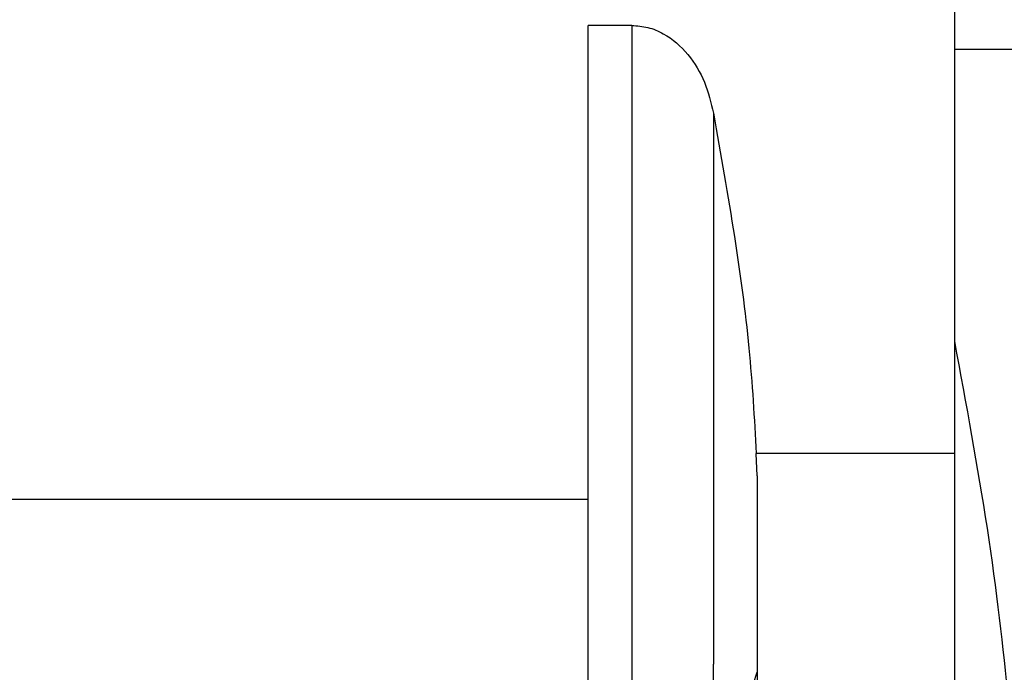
# Model space of a CAD drawing. Header units: inches. Extents: x 170 to 312, y 215 to 248.
# Tile 113 of 256: x 181.564 to 181.5962, y 243.7456 to 243.767. Entities that reach past the tile are written whole.
import ezdxf

# ---------------------------------------------------------------- set-up
doc = ezdxf.new("R2010")
doc.units = ezdxf.units.IN
doc.header["$LTSCALE"] = 0.25
doc.header["$MEASUREMENT"] = 0
doc.layers.add('MOTOR RH', color=7, linetype='Continuous')

msp = doc.modelspace()

# ---------------------------------------------------------------- linework, layer by layer
at = {"layer": 'MOTOR RH'}
for p, q in [((181.584042, 243.766763), (181.582608, 243.766763)), ((181.602723, 243.76598), (181.594603, 243.76598)), ((181.588144, 243.752014), (181.588118, 243.752747)), ((181.594603, 243.752747), (181.588118, 243.752747)), ((181.56323, 243.751247), (181.582608, 243.751247)), ((181.586716, 243.741186), (181.588144, 243.745584))]:
    msp.add_line(p, q, dxfattribs=at)
at = {"layer": 'MOTOR RH', "flags": 128}
for points in [[(181.594603, 243.834309), (181.594603, 243.827066), (181.594603, 243.823506), (181.594603, 243.819388), (181.594603, 243.814757), (181.594603, 243.809661), (181.594603, 243.804155), (181.594603, 243.798297), (181.594603, 243.792148), (181.594603, 243.785773), (181.594603, 243.779241), (181.594603, 243.77262), (181.594603, 243.76598)], [(181.584042, 243.766763), (181.584042, 243.761155), (181.584042, 243.757865), (181.584042, 243.75095), (181.584042, 243.747598), (181.584042, 243.741759), (181.584042, 243.739502)], [(181.594603, 243.76598), (181.594603, 243.758966), (181.594603, 243.757701), (181.594603, 243.756424)], [(181.586716, 243.763889), (181.586716, 243.758256), (181.586716, 243.755093), (181.586716, 243.748751), (181.586716, 243.745845)], [(181.594603, 243.756423), (181.594603, 243.751064), (181.594603, 243.746205), (181.594603, 243.741877), (181.594603, 243.738112), (181.594603, 243.730424), (181.594603, 243.729122), (181.594603, 243.728387)], [(181.586716, 243.723057), (181.586716, 243.725127), (181.586716, 243.727101), (181.586716, 243.732947), (181.586716, 243.736779), (181.586716, 243.745845)]]:
    msp.add_lwpolyline(points, dxfattribs=at)
at = {"layer": 'MOTOR RH'}
for points, knots in [([(181.582608, 243.739502), (181.582608, 243.740317), (181.582608, 243.741946), (181.582608, 243.745176), (181.582608, 243.748788), (181.582608, 243.752667), (181.582608, 243.756607), (181.582608, 243.760401), (181.582608, 243.763916), (181.582608, 243.765814), (181.582608, 243.766763)], [0, 0, 0, 0, 0.1249912, 0.2499895, 0.3749909, 0.4999918, 0.6249961, 0.7499958, 0.8749969, 1, 1, 1, 1]), ([(181.584042, 243.766763), (181.584218, 243.76675), (181.584576, 243.766723), (181.585242, 243.766444), (181.585923, 243.765846), (181.586466, 243.764918), (181.586632, 243.764233), (181.586716, 243.763889)], [0, 0, 0, 0, 0.124375, 0.252327, 0.5027, 0.750755, 1, 1, 1, 1]), ([(181.586716, 243.763889), (181.586954, 243.762542), (181.587407, 243.759976), (181.587915, 243.756254), (181.588052, 243.753896), (181.588118, 243.752747)], [0, 0, 0, 0, 0.361712, 0.6891, 1, 1, 1, 1]), ([(181.594603, 243.756423), (181.594984, 243.754363), (181.595747, 243.750241), (181.596442, 243.744414), (181.596535, 243.741652), (181.596581, 243.740276)], [0, 0, 0, 0, 0.333952, 0.66819, 1, 1, 1, 1]), ([(181.588144, 243.752012), (181.588144, 243.751376), (181.588144, 243.750104), (181.588144, 243.748362), (181.588144, 243.746798), (181.588144, 243.745988), (181.588144, 243.745583)], [0, 0, 0, 0, 0.249967, 0.499971, 0.750024, 1, 1, 1, 1]), ([(181.588144, 243.745583), (181.588144, 243.742986), (181.588144, 243.737791), (181.588144, 243.732416), (181.588144, 243.729284), (181.588144, 243.728041), (181.588144, 243.728388), (181.588144, 243.728388)], [0, 0, 0, 0, 0.249922, 0.499835, 0.749758, 0.999682, 1, 1, 1, 1])]:
    msp.add_open_spline(points, degree=3, knots=knots, dxfattribs=at)

doc.saveas('drawing.dxf')
